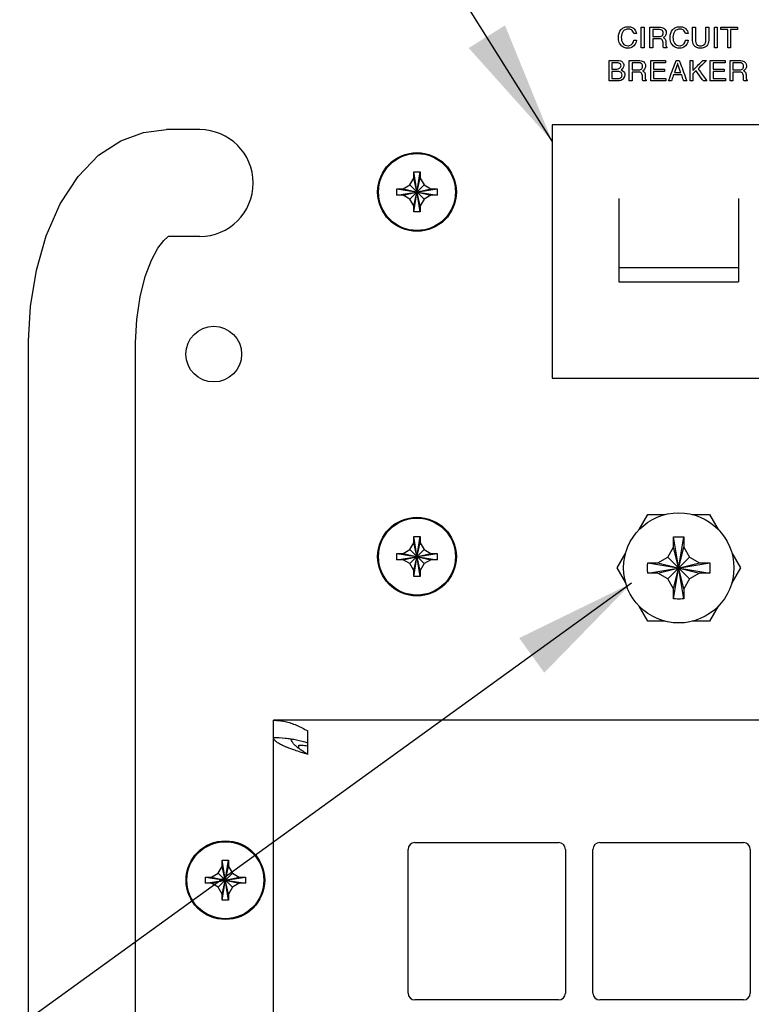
# Model space of a CAD drawing. Header units: inches. Extents: x 0 to 34, y 0 to 22.
# Tile 63 of 82: x 26.3 to 27.3, y 15.8 to 17.3. Entities that reach past the tile are written whole.
import ezdxf

# ---------------------------------------------------------------- set-up
doc = ezdxf.new("R2010")
doc.units = ezdxf.units.IN
doc.header["$LTSCALE"] = 1.87
doc.header["$MEASUREMENT"] = 0
doc.layers.get('0').update_dxf_attribs({"linetype": 'CONTINUOUS'})
doc.layers.add('DATUMCURVES', color=7, linetype='CONTINUOUS')
doc.layers.add('DETAIL', color=7, linetype='CONTINUOUS')

msp = doc.modelspace()

# ---------------------------------------------------------------- linework, layer by layer
at = {"color": 7, "linetype": 'CONTINUOUS'}
for p, q in [((27.03411, 17.10171), (27.03411, 16.73171)), ((27.40411, 17.10171), (27.03411, 17.10171)), ((26.51911, 17.09484), (26.47067, 17.09484)), ((26.83211, 17.02396), (26.83211, 17.03296)), ((26.83211, 16.97446), (26.84111, 17.03296)), ((26.84111, 16.97446), (26.83211, 17.03296)), ((26.83211, 17.03296), (26.84111, 17.03296)), ((26.84111, 17.03296), (26.84111, 17.02396)), ((26.81636, 17.00821), (26.82634, 17.01398)), ((26.82634, 17.01398), (26.83211, 17.02396)), ((26.82634, 16.99345), (26.84687, 17.01398)), ((26.82634, 17.01398), (26.84687, 16.99345)), ((26.83211, 16.98346), (26.84111, 17.02396)), ((26.84111, 16.98346), (26.83211, 17.02396)), ((26.84111, 17.02396), (26.84687, 17.01398)), ((26.84687, 17.01398), (26.85686, 17.00821)), ((26.80736, 16.99921), (26.80736, 17.00821)), ((26.80736, 17.00821), (26.86586, 16.99921)), ((26.80736, 17.00821), (26.81636, 17.00821)), ((26.80736, 16.99921), (26.86586, 17.00821)), ((26.81636, 16.99921), (26.80736, 16.99921)), ((26.81636, 17.00821), (26.85686, 16.99921)), ((26.81636, 16.99921), (26.85686, 17.00821)), ((26.82634, 16.99345), (26.81636, 16.99921)), ((26.85686, 16.99921), (26.84687, 16.99345)), ((26.85686, 17.00821), (26.86586, 17.00821)), ((26.86586, 16.99921), (26.85686, 16.99921)), ((26.86586, 17.00821), (26.86586, 16.99921)), ((26.83211, 16.98346), (26.82634, 16.99345)), ((26.83211, 16.97446), (26.83211, 16.98346)), ((26.84687, 16.99345), (26.84111, 16.98346)), ((26.84111, 16.98346), (26.84111, 16.97446)), ((27.13161, 16.99418), (27.13161, 16.87218)), ((27.30661, 16.99418), (27.30661, 16.87218)), ((26.84111, 16.97446), (26.83211, 16.97446)), ((26.51911, 16.93859), (26.47325, 16.93859)), ((27.13161, 16.89341), (27.30661, 16.89341)), ((27.13161, 16.87218), (27.30661, 16.87218)), ((26.26911, 16.78234), (26.26912, 16.78612)), ((26.26911, 14.75059), (26.26911, 16.78234)), ((26.42536, 16.78234), (26.42536, 16.78367)), ((26.42536, 14.74926), (26.42536, 16.78234)), ((27.03411, 16.73171), (27.40411, 16.73171)), ((27.16138, 16.51022), (27.17407, 16.53221)), ((27.17407, 16.53221), (27.19933, 16.53221)), ((27.23889, 16.53221), (27.26414, 16.53221)), ((27.26414, 16.53221), (27.27684, 16.51022)), ((26.83211, 16.49096), (26.83211, 16.49996)), ((26.83211, 16.44146), (26.84111, 16.49996)), ((26.84111, 16.44146), (26.83211, 16.49996)), ((26.83211, 16.49996), (26.84111, 16.49996)), ((26.84111, 16.49996), (26.84111, 16.49096)), ((27.21161, 16.48471), (27.21161, 16.49909)), ((27.21163, 16.40884), (27.22659, 16.49958)), ((27.22659, 16.40884), (27.21163, 16.49958)), ((27.22661, 16.49909), (27.22661, 16.48471)), ((26.81636, 16.47521), (26.82634, 16.48098)), ((26.82634, 16.48098), (26.83211, 16.49096)), ((26.82634, 16.46045), (26.84687, 16.48098)), ((26.82634, 16.48098), (26.84687, 16.46045)), ((26.83211, 16.45046), (26.84111, 16.49096)), ((26.84111, 16.45046), (26.83211, 16.49096)), ((26.84111, 16.49096), (26.84687, 16.48098)), ((26.84687, 16.48098), (26.85686, 16.47521)), ((27.20319, 16.47013), (27.21161, 16.48471)), ((27.21161, 16.42371), (27.22661, 16.48471)), ((27.22661, 16.42371), (27.21161, 16.48471)), ((27.22661, 16.48471), (27.23503, 16.47013)), ((26.80736, 16.46621), (26.80736, 16.47521)), ((26.80736, 16.47521), (26.86586, 16.46621)), ((26.80736, 16.47521), (26.81636, 16.47521)), ((26.80736, 16.46621), (26.86586, 16.47521)), ((26.81636, 16.46621), (26.80736, 16.46621)), ((26.81636, 16.47521), (26.85686, 16.46621)), ((26.81636, 16.46621), (26.85686, 16.47521)), ((26.82634, 16.46045), (26.81636, 16.46621)), ((26.85686, 16.46621), (26.84687, 16.46045)), ((26.85686, 16.47521), (26.86586, 16.47521)), ((26.86586, 16.46621), (26.85686, 16.46621)), ((26.86586, 16.47521), (26.86586, 16.46621)), ((27.12904, 16.45421), (27.14174, 16.4762)), ((27.18861, 16.46171), (27.20319, 16.47013)), ((27.20319, 16.43829), (27.23503, 16.47013)), ((27.20319, 16.47013), (27.23503, 16.43829)), ((27.23503, 16.47013), (27.24961, 16.46171)), ((27.29648, 16.4762), (27.30917, 16.45421)), ((26.83211, 16.45046), (26.82634, 16.46045)), ((26.84687, 16.46045), (26.84111, 16.45046)), ((27.14174, 16.43222), (27.12904, 16.45421)), ((27.17374, 16.46169), (27.26448, 16.44673)), ((27.17374, 16.44673), (27.26448, 16.46169)), ((27.17423, 16.46171), (27.18861, 16.46171)), ((27.18861, 16.46171), (27.24961, 16.44671)), ((27.18861, 16.44671), (27.24961, 16.46171)), ((27.24961, 16.46171), (27.26398, 16.46171)), ((27.30917, 16.45421), (27.29648, 16.43222)), ((26.83211, 16.44146), (26.83211, 16.45046)), ((26.84111, 16.44146), (26.83211, 16.44146)), ((26.84111, 16.45046), (26.84111, 16.44146)), ((27.18861, 16.44671), (27.17423, 16.44671)), ((27.20319, 16.43829), (27.18861, 16.44671)), ((27.21161, 16.42371), (27.20319, 16.43829)), ((27.23503, 16.43829), (27.22661, 16.42371)), ((27.24961, 16.44671), (27.23503, 16.43829)), ((27.26398, 16.44671), (27.24961, 16.44671)), ((27.21161, 16.40933), (27.21161, 16.42371)), ((27.22661, 16.42371), (27.22661, 16.40933)), ((27.17407, 16.37621), (27.16138, 16.3982)), ((27.27684, 16.3982), (27.26414, 16.37621)), ((27.19933, 16.37621), (27.17407, 16.37621)), ((27.26414, 16.37621), (27.23889, 16.37621)), ((26.62711, 14.29396), (26.62711, 16.23146)), ((30.66111, 16.23146), (26.62711, 16.23146)), ((26.67711, 16.18146), (26.67711, 16.21587)), ((26.66411, 16.19036), (26.66411, 16.19521)), ((26.83361, 16.05271), (27.04361, 16.05271)), ((27.10361, 16.05271), (27.31361, 16.05271)), ((26.82361, 15.83271), (26.82361, 16.04271)), ((27.05361, 16.04271), (27.05361, 15.83271)), ((27.09361, 15.83271), (27.09361, 16.04271)), ((27.32361, 16.04271), (27.32361, 15.83271)), ((26.55211, 16.01796), (26.55211, 16.02696)), ((26.55211, 15.96846), (26.56111, 16.02696)), ((26.56111, 15.96846), (26.55211, 16.02696)), ((26.55211, 16.02696), (26.56111, 16.02696)), ((26.56111, 16.02696), (26.56111, 16.01796)), ((26.53636, 16.00221), (26.54634, 16.00798)), ((26.54634, 16.00798), (26.55211, 16.01796)), ((26.54634, 15.98745), (26.56687, 16.00798)), ((26.54634, 16.00798), (26.56687, 15.98745)), ((26.55211, 15.97746), (26.56111, 16.01796)), ((26.56111, 15.97746), (26.55211, 16.01796)), ((26.56111, 16.01796), (26.56687, 16.00798)), ((26.56687, 16.00798), (26.57686, 16.00221)), ((26.52736, 15.99321), (26.52736, 16.00221)), ((26.52736, 16.00221), (26.58586, 15.99321)), ((26.52736, 16.00221), (26.53636, 16.00221)), ((26.52736, 15.99321), (26.58586, 16.00221)), ((26.53636, 15.99321), (26.52736, 15.99321)), ((26.53636, 16.00221), (26.57686, 15.99321)), ((26.53636, 15.99321), (26.57686, 16.00221)), ((26.54634, 15.98745), (26.53636, 15.99321)), ((26.57686, 15.99321), (26.56687, 15.98745)), ((26.57686, 16.00221), (26.58586, 16.00221)), ((26.58586, 15.99321), (26.57686, 15.99321)), ((26.58586, 16.00221), (26.58586, 15.99321)), ((26.55211, 15.97746), (26.54634, 15.98745)), ((26.55211, 15.96846), (26.55211, 15.97746)), ((26.56687, 15.98745), (26.56111, 15.97746)), ((26.56111, 15.97746), (26.56111, 15.96846)), ((26.56111, 15.96846), (26.55211, 15.96846)), ((27.04361, 15.82271), (26.83361, 15.82271)), ((27.31361, 15.82271), (27.10361, 15.82271))]:
    msp.add_line(p, q, dxfattribs=at)
for points in [[(26.26912, 16.78612), (26.27193, 16.83644), (26.28044, 16.88934), (26.29482, 16.93984), (26.31524, 16.98631), (26.34139, 17.0264), (26.37149, 17.05734), (26.40364, 17.07853), (26.43683, 17.0908), (26.47067, 17.09484)], [(26.42536, 16.78367), (26.42706, 16.81752), (26.43197, 16.85067), (26.4395, 16.87995), (26.44865, 16.90381), (26.45816, 16.92139), (26.46659, 16.93258), (26.47253, 16.93807), (26.47325, 16.93856)]]:
    msp.add_lwpolyline(points, dxfattribs=at)
at = {"color": 3, "linetype": 'CONTINUOUS'}
for centre, radius in [((26.83661, 17.00371), 0.0575), ((26.53961, 16.76671), 0.04075), ((26.83661, 16.47071), 0.0575), ((26.55661, 15.99771), 0.0575)]:
    msp.add_circle(centre, radius, dxfattribs=at)
at = {"color": 7, "linetype": 'CONTINUOUS'}
for centre, radius in [((26.83661, 17.00371), 0.05625), ((26.83661, 16.47071), 0.05625), ((27.21911, 16.45421), 0.0805), ((26.55661, 15.99771), 0.05625)]:
    msp.add_circle(centre, radius, dxfattribs=at)
for centre, radius, start, end in [((26.51911, 17.01671), 0.07812, 270, 90), ((26.83361, 16.04271), 0.01, 90, 180), ((27.04361, 16.04271), 0.01, 0, 90), ((27.10361, 16.04271), 0.01, 90, 180), ((27.31361, 16.04271), 0.01, 0, 90), ((26.83361, 15.83271), 0.01, 180, 270), ((27.04361, 15.83271), 0.01, 270, 360), ((27.10361, 15.83271), 0.01, 180, 270), ((27.31361, 15.83271), 0.01, 270, 360)]:
    msp.add_arc(centre, radius, start, end, dxfattribs=at)
for points, knots in [([(27.21161, 16.49909), (27.21161, 16.49917), (27.21162, 16.49933), (27.21163, 16.4995), (27.21163, 16.49958)], [0, 0, 0, 0, 0.4997741, 1, 1, 1, 1]), ([(27.21163, 16.49958), (27.21329, 16.49964), (27.21661, 16.49972), (27.2216, 16.49972), (27.22493, 16.49964), (27.22659, 16.49958)], [0, 0, 0, 0, 0.3328363, 0.6671639, 1, 1, 1, 1]), ([(27.22659, 16.49958), (27.22659, 16.4995), (27.2266, 16.49933), (27.2266, 16.49917), (27.22661, 16.49909)], [0, 0, 0, 0, 0.5001691, 1, 1, 1, 1]), ([(27.17361, 16.45421), (27.17361, 16.45505), (27.17362, 16.45671), (27.17366, 16.45921), (27.17371, 16.46086), (27.17374, 16.46169)], [0, 0, 0, 0, 0.3350724, 0.6683171, 1, 1, 1, 1]), ([(27.17374, 16.44673), (27.17371, 16.44756), (27.17366, 16.44922), (27.17362, 16.45171), (27.17361, 16.45338), (27.17361, 16.45421)], [0, 0, 0, 0, 0.3316019, 0.6648564, 1, 1, 1, 1]), ([(27.17374, 16.46169), (27.17382, 16.46169), (27.17398, 16.4617), (27.17415, 16.46171), (27.17423, 16.46171)], [0, 0, 0, 0, 0.5002326, 1, 1, 1, 1]), ([(27.26398, 16.46171), (27.26407, 16.46171), (27.26423, 16.4617), (27.26439, 16.46169), (27.26448, 16.46169)], [0, 0, 0, 0, 0.4997741, 1, 1, 1, 1]), ([(27.26448, 16.46169), (27.2645, 16.46086), (27.26455, 16.45921), (27.2646, 16.45671), (27.26461, 16.45505), (27.26461, 16.45421)], [0, 0, 0, 0, 0.3316019, 0.6648564, 1, 1, 1, 1]), ([(27.26461, 16.45421), (27.26461, 16.45338), (27.2646, 16.45171), (27.26455, 16.44922), (27.2645, 16.44756), (27.26448, 16.44673)], [0, 0, 0, 0, 0.3350724, 0.6683171, 1, 1, 1, 1]), ([(27.17423, 16.44671), (27.17415, 16.44671), (27.17398, 16.44672), (27.17382, 16.44673), (27.17374, 16.44673)], [0, 0, 0, 0, 0.4997741, 1, 1, 1, 1]), ([(27.26448, 16.44673), (27.26439, 16.44673), (27.26423, 16.44672), (27.26407, 16.44671), (27.26398, 16.44671)], [0, 0, 0, 0, 0.5001605, 1, 1, 1, 1]), ([(27.21163, 16.40884), (27.21163, 16.40893), (27.21162, 16.40909), (27.21161, 16.40925), (27.21161, 16.40933)], [0, 0, 0, 0, 0.5002326, 1, 1, 1, 1]), ([(27.22659, 16.40884), (27.22493, 16.40878), (27.2216, 16.40871), (27.21661, 16.40871), (27.21329, 16.40878), (27.21163, 16.40884)], [0, 0, 0, 0, 0.3328363, 0.6671639, 1, 1, 1, 1]), ([(27.22661, 16.40933), (27.2266, 16.40925), (27.2266, 16.40909), (27.22659, 16.40893), (27.22659, 16.40884)], [0, 0, 0, 0, 0.4996573, 1, 1, 1, 1]), ([(26.62711, 16.23146), (26.62989, 16.23146), (26.63549, 16.23115), (26.64679, 16.22929), (26.65798, 16.2256), (26.66892, 16.2205), (26.67438, 16.21748), (26.67711, 16.21587)], [0, 0, 0, 0, 0.1575284, 0.3169053, 0.6471525, 0.8205437, 1, 1, 1, 1]), ([(26.65205, 16.18982), (26.65114, 16.19015), (26.64891, 16.19099), (26.64547, 16.19235), (26.64184, 16.1939), (26.63855, 16.19545), (26.63562, 16.197), (26.63309, 16.19855), (26.63097, 16.2001), (26.62929, 16.20166), (26.62806, 16.20323), (26.62729, 16.20483), (26.62711, 16.20593), (26.62711, 16.20646)], [0, 0, 0, 0, 0.0931302, 0.2290992, 0.3560111, 0.4728986, 0.5791425, 0.6743208, 0.7582319, 0.8311234, 0.8941175, 0.9492996, 1, 1, 1, 1]), ([(26.66411, 16.19521), (26.66689, 16.19521), (26.67109, 16.19498), (26.67524, 16.19441), (26.67664, 16.19418)], [0, 0, 0, 0, 0.6635018, 1, 1, 1, 1]), ([(26.67711, 16.18146), (26.67385, 16.1825), (26.66746, 16.18453), (26.6591, 16.1873), (26.65402, 16.18909), (26.65205, 16.18982)], [0, 0, 0, 0, 0.3877595, 0.7620446, 1, 1, 1, 1])]:
    msp.add_open_spline(points, degree=3, knots=knots, dxfattribs=at)
at = {"color": 3, "linetype": 'CONTINUOUS'}
for points in [[(26.62711, 16.20646), (26.63267, 16.20646), (26.63824, 16.20615), (26.64377, 16.20555)], [(26.64377, 16.20555), (26.64645, 16.20526), (26.64913, 16.2049), (26.65179, 16.20448)], [(26.65179, 16.20448), (26.65215, 16.20442), (26.6525, 16.20437), (26.65286, 16.20431)], [(26.65286, 16.20431), (26.6554, 16.20389), (26.65792, 16.20342), (26.66044, 16.20289)], [(26.66044, 16.20289), (26.66605, 16.20172), (26.67161, 16.20029), (26.67711, 16.19867)]]:
    msp.add_open_spline(points, degree=3, dxfattribs=at)
for points, knots in [([(26.66754, 16.18771), (26.66608, 16.18872), (26.6633, 16.19071), (26.65951, 16.19379), (26.65681, 16.19645), (26.65506, 16.1986), (26.65369, 16.20062), (26.65283, 16.20245), (26.65246, 16.20378), (26.65241, 16.204)], [0, 0, 0, 0, 0.2352544, 0.4519334, 0.6463575, 0.7349595, 0.8179982, 0.9694413, 1, 1, 1, 1]), ([(26.67711, 16.18146), (26.67548, 16.1825), (26.67227, 16.18454), (26.66909, 16.18665), (26.66754, 16.18771)], [0, 0, 0, 0, 0.5068573, 1, 1, 1, 1])]:
    msp.add_open_spline(points, degree=3, knots=knots, dxfattribs=at)
at = {"layer": 'DATUMCURVES', "color": 40, "linetype": 'CONTINUOUS'}
for points, knots in [([(27.13103, 17.22977, 3.55992), (27.13103, 17.23372, 3.55992), (27.13263, 17.23999, 3.55992), (27.13913, 17.2447, 3.55992), (27.14472, 17.24564, 3.55992), (27.1499, 17.2449, 3.55992), (27.15498, 17.24204, 3.55992), (27.15698, 17.23808, 3.55992), (27.15728, 17.23556, 3.55992)], [0, 0, 0, 0, 0.2936375, 0.4283168, 0.576203, 0.704064, 0.8113002, 1, 1, 1, 1]), ([(27.16432, 17.21464, 3.55992), (27.16432, 17.2162, 3.55992), (27.16432, 17.22618, 3.55992), (27.16432, 17.23615, 3.55992), (27.16432, 17.24456, 3.55992)], [0, 0, 0, 0, 0.15625, 1, 1, 1, 1]), ([(27.16836, 17.24456, 3.55992), (27.16836, 17.243, 3.55992), (27.16836, 17.23303, 3.55992), (27.16836, 17.22306, 3.55992), (27.16836, 17.21464, 3.55992)], [0, 0, 0, 0, 0.15625, 1, 1, 1, 1]), ([(27.17703, 17.21464, 3.55992), (27.17703, 17.2162, 3.55992), (27.17703, 17.22618, 3.55992), (27.17703, 17.23615, 3.55992), (27.17703, 17.24456, 3.55992)], [0, 0, 0, 0, 0.15625, 1, 1, 1, 1]), ([(27.17703, 17.24456, 3.55992), (27.17775, 17.24456, 3.55992), (27.18236, 17.24456, 3.55992), (27.18697, 17.24456, 3.55992), (27.19086, 17.24456, 3.55992)], [0, 0, 0, 0, 0.15625, 1, 1, 1, 1]), ([(27.19086, 17.24456, 3.55992), (27.19318, 17.24456, 3.55992), (27.19689, 17.24407, 3.55992), (27.20029, 17.2404, 3.55992), (27.20084, 17.2369, 3.55992), (27.20051, 17.23386, 3.55992), (27.19923, 17.23117, 3.55992), (27.19758, 17.22997, 3.55992), (27.19653, 17.22935, 3.55992)], [0, 0, 0, 0, 0.3021164, 0.4464773, 0.6210094, 0.7447853, 0.8412815, 1, 1, 1, 1]), ([(27.20653, 17.22977, 3.55992), (27.20653, 17.23371, 3.55992), (27.20812, 17.23999, 3.55992), (27.21463, 17.2447, 3.55992), (27.22022, 17.24564, 3.55992), (27.2254, 17.2449, 3.55992), (27.23048, 17.24204, 3.55992), (27.23248, 17.23808, 3.55992), (27.23277, 17.23556, 3.55992)], [0, 0, 0, 0, 0.2936394, 0.4283054, 0.5761875, 0.7040516, 0.8112891, 1, 1, 1, 1]), ([(27.23931, 17.2246, 3.55992), (27.23931, 17.22564, 3.55992), (27.23931, 17.2323, 3.55992), (27.23931, 17.23895, 3.55992), (27.23931, 17.24456, 3.55992)], [0, 0, 0, 0, 0.15625, 1, 1, 1, 1]), ([(27.24336, 17.24456, 3.55992), (27.24336, 17.24358, 3.55992), (27.24336, 17.2373, 3.55992), (27.24336, 17.23103, 3.55992), (27.24336, 17.22573, 3.55992)], [0, 0, 0, 0, 0.15625, 1, 1, 1, 1]), ([(27.25882, 17.22564, 3.55992), (27.25882, 17.22663, 3.55992), (27.25882, 17.23294, 3.55992), (27.25882, 17.23924, 3.55992), (27.25882, 17.24456, 3.55992)], [0, 0, 0, 0, 0.15625, 1, 1, 1, 1]), ([(27.26286, 17.24456, 3.55992), (27.26286, 17.24355, 3.55992), (27.26286, 17.23708, 3.55992), (27.26286, 17.23061, 3.55992), (27.26286, 17.22515, 3.55992)], [0, 0, 0, 0, 0.15625, 1, 1, 1, 1]), ([(27.27115, 17.21464, 3.55992), (27.27115, 17.2162, 3.55992), (27.27115, 17.22618, 3.55992), (27.27115, 17.23615, 3.55992), (27.27115, 17.24456, 3.55992)], [0, 0, 0, 0, 0.15625, 1, 1, 1, 1]), ([(27.27519, 17.24456, 3.55992), (27.27519, 17.243, 3.55992), (27.27519, 17.23303, 3.55992), (27.27519, 17.22306, 3.55992), (27.27519, 17.21464, 3.55992)], [0, 0, 0, 0, 0.15625, 1, 1, 1, 1]), ([(27.28077, 17.24456, 3.55992), (27.28204, 17.24456, 3.55992), (27.29014, 17.24456, 3.55992), (27.29823, 17.24456, 3.55992), (27.30506, 17.24456, 3.55992)], [0, 0, 0, 0, 0.15625, 1, 1, 1, 1]), ([(27.15757, 17.22564, 3.55992), (27.15699, 17.22171, 3.55992), (27.15389, 17.21604, 3.55992), (27.14774, 17.21408, 3.55992), (27.14456, 17.21378, 3.55992), (27.14195, 17.21399, 3.55992), (27.13865, 17.21486, 3.55992), (27.13473, 17.21735, 3.55992), (27.13155, 17.22281, 3.55992), (27.13103, 17.22729, 3.55992), (27.13103, 17.22977, 3.55992)], [0, 0, 0, 0, 0.2819051, 0.3820331, 0.4474594, 0.5073594, 0.5670141, 0.687989, 0.8246756, 1, 1, 1, 1]), ([(27.15336, 17.23556, 3.55992), (27.15293, 17.23757, 3.55992), (27.15053, 17.24111, 3.55992), (27.14411, 17.24234, 3.55992), (27.13653, 17.23934, 3.55992), (27.13519, 17.23301, 3.55992), (27.13519, 17.22989, 3.55992)], [0, 0, 0, 0, 0.2204564, 0.3978832, 0.6668854, 1, 1, 1, 1]), ([(27.13519, 17.22989, 3.55992), (27.13519, 17.22685, 3.55992), (27.13577, 17.22022, 3.55992), (27.14227, 17.21743, 3.55992), (27.14511, 17.21743, 3.55992)], [0, 0, 0, 0, 0.516962, 1, 1, 1, 1]), ([(27.19115, 17.2411, 3.55992), (27.19063, 17.2411, 3.55992), (27.18726, 17.2411, 3.55992), (27.1839, 17.2411, 3.55992), (27.18107, 17.2411, 3.55992)], [0, 0, 0, 0, 0.15625, 1, 1, 1, 1]), ([(27.18107, 17.2411, 3.55992), (27.18107, 17.24057, 3.55992), (27.18107, 17.23718, 3.55992), (27.18107, 17.2338, 3.55992), (27.18107, 17.23094, 3.55992)], [0, 0, 0, 0, 0.15625, 1, 1, 1, 1]), ([(27.18107, 17.23094, 3.55992), (27.18156, 17.23094, 3.55992), (27.18468, 17.23094, 3.55992), (27.18781, 17.23094, 3.55992), (27.19044, 17.23094, 3.55992)], [0, 0, 0, 0, 0.15625, 1, 1, 1, 1]), ([(27.19044, 17.23094, 3.55992), (27.19186, 17.23094, 3.55992), (27.19418, 17.23114, 3.55992), (27.19631, 17.23352, 3.55992), (27.19665, 17.23612, 3.55992), (27.19631, 17.23871, 3.55992), (27.19433, 17.24089, 3.55992), (27.19232, 17.2411, 3.55992), (27.19115, 17.2411, 3.55992)], [0, 0, 0, 0, 0.2440533, 0.3646209, 0.5208484, 0.680916, 0.797963, 1, 1, 1, 1]), ([(27.19653, 17.22935, 3.55992), (27.19789, 17.22879, 3.55992), (27.19994, 17.22699, 3.55992), (27.20007, 17.22458, 3.55992), (27.20011, 17.22373, 3.55992)], [0, 0, 0, 0, 0.6336736, 1, 1, 1, 1]), ([(27.23307, 17.22564, 3.55992), (27.23248, 17.22171, 3.55992), (27.22939, 17.21604, 3.55992), (27.22324, 17.21408, 3.55992), (27.22006, 17.21378, 3.55992), (27.21745, 17.21399, 3.55992), (27.21415, 17.21486, 3.55992), (27.21023, 17.21735, 3.55992), (27.20705, 17.22281, 3.55992), (27.20653, 17.22729, 3.55992), (27.20653, 17.22977, 3.55992)], [0, 0, 0, 0, 0.2818988, 0.3820317, 0.4474351, 0.5073334, 0.5669891, 0.6879708, 0.8246663, 1, 1, 1, 1]), ([(27.22886, 17.23556, 3.55992), (27.22843, 17.23757, 3.55992), (27.22602, 17.24111, 3.55992), (27.21961, 17.24234, 3.55992), (27.21203, 17.23934, 3.55992), (27.21069, 17.23301, 3.55992), (27.21069, 17.22989, 3.55992)], [0, 0, 0, 0, 0.2204748, 0.3979164, 0.6668614, 1, 1, 1, 1]), ([(27.21069, 17.22989, 3.55992), (27.21069, 17.22685, 3.55992), (27.21127, 17.22022, 3.55992), (27.21776, 17.21743, 3.55992), (27.22061, 17.21743, 3.55992)], [0, 0, 0, 0, 0.5170329, 1, 1, 1, 1]), ([(27.2909, 17.24098, 3.55992), (27.29037, 17.24098, 3.55992), (27.287, 17.24098, 3.55992), (27.28362, 17.24098, 3.55992), (27.28077, 17.24098, 3.55992)], [0, 0, 0, 0, 0.15625, 1, 1, 1, 1]), ([(27.2909, 17.21464, 3.55992), (27.2909, 17.21602, 3.55992), (27.2909, 17.22479, 3.55992), (27.2909, 17.23357, 3.55992), (27.2909, 17.24098, 3.55992)], [0, 0, 0, 0, 0.15625, 1, 1, 1, 1]), ([(27.30506, 17.24098, 3.55992), (27.30454, 17.24098, 3.55992), (27.30116, 17.24098, 3.55992), (27.29779, 17.24098, 3.55992), (27.29494, 17.24098, 3.55992)], [0, 0, 0, 0, 0.15625, 1, 1, 1, 1]), ([(27.29494, 17.24098, 3.55992), (27.29494, 17.23961, 3.55992), (27.29494, 17.23083, 3.55992), (27.29494, 17.22205, 3.55992), (27.29494, 17.21464, 3.55992)], [0, 0, 0, 0, 0.15625, 1, 1, 1, 1]), ([(27.14511, 17.21743, 3.55992), (27.14587, 17.21743, 3.55992), (27.15005, 17.2179, 3.55992), (27.153, 17.22234, 3.55992), (27.15365, 17.22564, 3.55992)], [0, 0, 0, 0, 0.1833466, 1, 1, 1, 1]), ([(27.19086, 17.22748, 3.55992), (27.19035, 17.22748, 3.55992), (27.18709, 17.22748, 3.55992), (27.18382, 17.22748, 3.55992), (27.18107, 17.22748, 3.55992)], [0, 0, 0, 0, 0.15625, 1, 1, 1, 1]), ([(27.18107, 17.22748, 3.55992), (27.18107, 17.22681, 3.55992), (27.18107, 17.22253, 3.55992), (27.18107, 17.21825, 3.55992), (27.18107, 17.21464, 3.55992)], [0, 0, 0, 0, 0.15625, 1, 1, 1, 1]), ([(27.19619, 17.22214, 3.55992), (27.19619, 17.22396, 3.55992), (27.19485, 17.22735, 3.55992), (27.19183, 17.22748, 3.55992), (27.19086, 17.22748, 3.55992)], [0, 0, 0, 0, 0.6510779, 1, 1, 1, 1]), ([(27.22061, 17.21743, 3.55992), (27.22136, 17.21743, 3.55992), (27.22555, 17.2179, 3.55992), (27.2285, 17.22234, 3.55992), (27.22915, 17.22564, 3.55992)], [0, 0, 0, 0, 0.1833831, 1, 1, 1, 1]), ([(27.26286, 17.22515, 3.55992), (27.26286, 17.22232, 3.55992), (27.26136, 17.21765, 3.55992), (27.25597, 17.21431, 3.55992), (27.25087, 17.21361, 3.55992), (27.24582, 17.2143, 3.55992), (27.24072, 17.21755, 3.55992), (27.23931, 17.22195, 3.55992), (27.23931, 17.2246, 3.55992)], [0, 0, 0, 0, 0.2360268, 0.3608666, 0.5118462, 0.6585906, 0.7783887, 1, 1, 1, 1]), ([(27.24336, 17.22573, 3.55992), (27.24336, 17.2234, 3.55992), (27.24457, 17.21856, 3.55992), (27.25099, 17.21696, 3.55992), (27.25745, 17.21843, 3.55992), (27.25882, 17.22331, 3.55992), (27.25882, 17.22564, 3.55992)], [0, 0, 0, 0, 0.277651, 0.4964517, 0.721209, 1, 1, 1, 1]), ([(27.11719, 17.19595, 3.55992), (27.11788, 17.19595, 3.55992), (27.12227, 17.19595, 3.55992), (27.12666, 17.19595, 3.55992), (27.13036, 17.19595, 3.55992)], [0, 0, 0, 0, 0.15625, 1, 1, 1, 1]), ([(27.11719, 17.16603, 3.55992), (27.11719, 17.16759, 3.55992), (27.11719, 17.17756, 3.55992), (27.11719, 17.18754, 3.55992), (27.11719, 17.19595, 3.55992)], [0, 0, 0, 0, 0.15625, 1, 1, 1, 1]), ([(27.12857, 17.19249, 3.55992), (27.12818, 17.19249, 3.55992), (27.12574, 17.19249, 3.55992), (27.1233, 17.19249, 3.55992), (27.12124, 17.19249, 3.55992)], [0, 0, 0, 0, 0.15625, 1, 1, 1, 1]), ([(27.12124, 17.19249, 3.55992), (27.12124, 17.19201, 3.55992), (27.12124, 17.18894, 3.55992), (27.12124, 17.18587, 3.55992), (27.12124, 17.18328, 3.55992)], [0, 0, 0, 0, 0.15625, 1, 1, 1, 1]), ([(27.13478, 17.18812, 3.55992), (27.13478, 17.18988, 3.55992), (27.13227, 17.19257, 3.55992), (27.12953, 17.19249, 3.55992), (27.12857, 17.19249, 3.55992)], [0, 0, 0, 0, 0.6466282, 1, 1, 1, 1]), ([(27.13036, 17.19595, 3.55992), (27.1326, 17.19595, 3.55992), (27.13712, 17.1947, 3.55992), (27.13997, 17.18783, 3.55992), (27.13706, 17.18321, 3.55992), (27.13482, 17.18216, 3.55992)], [0, 0, 0, 0, 0.33793, 0.6259436, 1, 1, 1, 1]), ([(27.14682, 17.16603, 3.55992), (27.14682, 17.16759, 3.55992), (27.14682, 17.17756, 3.55992), (27.14682, 17.18754, 3.55992), (27.14682, 17.19595, 3.55992)], [0, 0, 0, 0, 0.15625, 1, 1, 1, 1]), ([(27.14682, 17.19595, 3.55992), (27.14754, 17.19595, 3.55992), (27.15215, 17.19595, 3.55992), (27.15676, 17.19595, 3.55992), (27.16065, 17.19595, 3.55992)], [0, 0, 0, 0, 0.15625, 1, 1, 1, 1]), ([(27.16094, 17.19249, 3.55992), (27.16042, 17.19249, 3.55992), (27.15706, 17.19249, 3.55992), (27.15369, 17.19249, 3.55992), (27.15086, 17.19249, 3.55992)], [0, 0, 0, 0, 0.15625, 1, 1, 1, 1]), ([(27.15086, 17.19249, 3.55992), (27.15086, 17.19196, 3.55992), (27.15086, 17.18857, 3.55992), (27.15086, 17.18519, 3.55992), (27.15086, 17.18233, 3.55992)], [0, 0, 0, 0, 0.15625, 1, 1, 1, 1]), ([(27.16023, 17.18233, 3.55992), (27.16165, 17.18233, 3.55992), (27.16397, 17.18253, 3.55992), (27.1661, 17.18491, 3.55992), (27.16644, 17.18751, 3.55992), (27.1661, 17.1901, 3.55992), (27.16412, 17.19228, 3.55992), (27.16212, 17.19249, 3.55992), (27.16094, 17.19249, 3.55992)], [0, 0, 0, 0, 0.2440446, 0.3646079, 0.5208298, 0.6808861, 0.7978973, 1, 1, 1, 1]), ([(27.16065, 17.19595, 3.55992), (27.16297, 17.19595, 3.55992), (27.16668, 17.19546, 3.55992), (27.17008, 17.19179, 3.55992), (27.17063, 17.18829, 3.55992), (27.1703, 17.18525, 3.55992), (27.16902, 17.18256, 3.55992), (27.16737, 17.18136, 3.55992), (27.16632, 17.18074, 3.55992)], [0, 0, 0, 0, 0.3021302, 0.4464974, 0.6210001, 0.7447548, 0.8412549, 1, 1, 1, 1]), ([(27.17807, 17.16603, 3.55992), (27.17807, 17.16759, 3.55992), (27.17807, 17.17756, 3.55992), (27.17807, 17.18754, 3.55992), (27.17807, 17.19595, 3.55992)], [0, 0, 0, 0, 0.15625, 1, 1, 1, 1]), ([(27.17807, 17.19595, 3.55992), (27.1792, 17.19595, 3.55992), (27.18647, 17.19595, 3.55992), (27.19373, 17.19595, 3.55992), (27.19986, 17.19595, 3.55992)], [0, 0, 0, 0, 0.15625, 1, 1, 1, 1]), ([(27.19986, 17.19237, 3.55992), (27.19893, 17.19237, 3.55992), (27.19302, 17.19237, 3.55992), (27.1871, 17.19237, 3.55992), (27.18211, 17.19237, 3.55992)], [0, 0, 0, 0, 0.15625, 1, 1, 1, 1]), ([(27.18211, 17.19237, 3.55992), (27.18211, 17.19189, 3.55992), (27.18211, 17.18883, 3.55992), (27.18211, 17.18578, 3.55992), (27.18211, 17.1832, 3.55992)], [0, 0, 0, 0, 0.15625, 1, 1, 1, 1]), ([(27.20411, 17.16603, 3.55992), (27.20469, 17.16759, 3.55992), (27.20844, 17.17756, 3.55992), (27.21219, 17.18754, 3.55992), (27.21536, 17.19595, 3.55992)], [0, 0, 0, 0, 0.15625, 1, 1, 1, 1]), ([(27.21744, 17.19149, 3.55992), (27.21719, 17.19081, 3.55992), (27.21559, 17.18642, 3.55992), (27.214, 17.18203, 3.55992), (27.21265, 17.17832, 3.55992)], [0, 0, 0, 0, 0.15625, 1, 1, 1, 1]), ([(27.22194, 17.17832, 3.55992), (27.22171, 17.17901, 3.55992), (27.22024, 17.1834, 3.55992), (27.21877, 17.18779, 3.55992), (27.21753, 17.19149, 3.55992)], [0, 0, 0, 0, 0.15625, 1, 1, 1, 1]), ([(27.21994, 17.19595, 3.55992), (27.2205, 17.19439, 3.55992), (27.22411, 17.18442, 3.55992), (27.22773, 17.17445, 3.55992), (27.23077, 17.16603, 3.55992)], [0, 0, 0, 0, 0.15625, 1, 1, 1, 1]), ([(27.23573, 17.16603, 3.55992), (27.23573, 17.16759, 3.55992), (27.23573, 17.17756, 3.55992), (27.23573, 17.18754, 3.55992), (27.23573, 17.19595, 3.55992)], [0, 0, 0, 0, 0.15625, 1, 1, 1, 1]), ([(27.23977, 17.19595, 3.55992), (27.23977, 17.1952, 3.55992), (27.23977, 17.19036, 3.55992), (27.23977, 17.18553, 3.55992), (27.23977, 17.18145, 3.55992)], [0, 0, 0, 0, 0.15625, 1, 1, 1, 1]), ([(27.23977, 17.18145, 3.55992), (27.24053, 17.18221, 3.55992), (27.24536, 17.18704, 3.55992), (27.2502, 17.19187, 3.55992), (27.25428, 17.19595, 3.55992)], [0, 0, 0, 0, 0.15625, 1, 1, 1, 1]), ([(27.25986, 17.19595, 3.55992), (27.25921, 17.19532, 3.55992), (27.25505, 17.19129, 3.55992), (27.2509, 17.18726, 3.55992), (27.2474, 17.18387, 3.55992)], [0, 0, 0, 0, 0.15625, 1, 1, 1, 1]), ([(27.26519, 17.16603, 3.55992), (27.26519, 17.16759, 3.55992), (27.26519, 17.17756, 3.55992), (27.26519, 17.18754, 3.55992), (27.26519, 17.19595, 3.55992)], [0, 0, 0, 0, 0.15625, 1, 1, 1, 1]), ([(27.26519, 17.19595, 3.55992), (27.26633, 17.19595, 3.55992), (27.27359, 17.19595, 3.55992), (27.28085, 17.19595, 3.55992), (27.28698, 17.19595, 3.55992)], [0, 0, 0, 0, 0.15625, 1, 1, 1, 1]), ([(27.28698, 17.19237, 3.55992), (27.28606, 17.19237, 3.55992), (27.28014, 17.19237, 3.55992), (27.27422, 17.19237, 3.55992), (27.26923, 17.19237, 3.55992)], [0, 0, 0, 0, 0.15625, 1, 1, 1, 1]), ([(27.26923, 17.19237, 3.55992), (27.26923, 17.19189, 3.55992), (27.26923, 17.18883, 3.55992), (27.26923, 17.18578, 3.55992), (27.26923, 17.1832, 3.55992)], [0, 0, 0, 0, 0.15625, 1, 1, 1, 1]), ([(27.29431, 17.16603, 3.55992), (27.29431, 17.16759, 3.55992), (27.29431, 17.17756, 3.55992), (27.29431, 17.18754, 3.55992), (27.29431, 17.19595, 3.55992)], [0, 0, 0, 0, 0.15625, 1, 1, 1, 1]), ([(27.29431, 17.19595, 3.55992), (27.29503, 17.19595, 3.55992), (27.29965, 17.19595, 3.55992), (27.30426, 17.19595, 3.55992), (27.30815, 17.19595, 3.55992)], [0, 0, 0, 0, 0.15625, 1, 1, 1, 1]), ([(27.30844, 17.19249, 3.55992), (27.30792, 17.19249, 3.55992), (27.30455, 17.19249, 3.55992), (27.30119, 17.19249, 3.55992), (27.29836, 17.19249, 3.55992)], [0, 0, 0, 0, 0.15625, 1, 1, 1, 1]), ([(27.29836, 17.19249, 3.55992), (27.29836, 17.19196, 3.55992), (27.29836, 17.18857, 3.55992), (27.29836, 17.18519, 3.55992), (27.29836, 17.18233, 3.55992)], [0, 0, 0, 0, 0.15625, 1, 1, 1, 1]), ([(27.30773, 17.18233, 3.55992), (27.30915, 17.18233, 3.55992), (27.31147, 17.18253, 3.55992), (27.3136, 17.18491, 3.55992), (27.31394, 17.18751, 3.55992), (27.3136, 17.1901, 3.55992), (27.31162, 17.19228, 3.55992), (27.30961, 17.19249, 3.55992), (27.30844, 17.19249, 3.55992)], [0, 0, 0, 0, 0.2440373, 0.364597, 0.5208142, 0.6808669, 0.7978839, 1, 1, 1, 1]), ([(27.30815, 17.19595, 3.55992), (27.31047, 17.19595, 3.55992), (27.31418, 17.19546, 3.55992), (27.31758, 17.19179, 3.55992), (27.31813, 17.18829, 3.55992), (27.3178, 17.18525, 3.55992), (27.31652, 17.18256, 3.55992), (27.31487, 17.18136, 3.55992), (27.31382, 17.18074, 3.55992)], [0, 0, 0, 0, 0.3021368, 0.4465072, 0.6210136, 0.744771, 0.8412717, 1, 1, 1, 1]), ([(27.12124, 17.18328, 3.55992), (27.12162, 17.18328, 3.55992), (27.12405, 17.18328, 3.55992), (27.12648, 17.18328, 3.55992), (27.12853, 17.18328, 3.55992)], [0, 0, 0, 0, 0.15625, 1, 1, 1, 1]), ([(27.12919, 17.17999, 3.55992), (27.12878, 17.17999, 3.55992), (27.12613, 17.17999, 3.55992), (27.12347, 17.17999, 3.55992), (27.12124, 17.17999, 3.55992)], [0, 0, 0, 0, 0.15625, 1, 1, 1, 1]), ([(27.12124, 17.17999, 3.55992), (27.12124, 17.17944, 3.55992), (27.12124, 17.17594, 3.55992), (27.12124, 17.17244, 3.55992), (27.12124, 17.16949, 3.55992)], [0, 0, 0, 0, 0.15625, 1, 1, 1, 1]), ([(27.12986, 17.16949, 3.55992), (27.13152, 17.16949, 3.55992), (27.13502, 17.17016, 3.55992), (27.1365, 17.1744, 3.55992), (27.13586, 17.17753, 3.55992), (27.13331, 17.1798, 3.55992), (27.1308, 17.17999, 3.55992), (27.12919, 17.17999, 3.55992)], [0, 0, 0, 0, 0.2621255, 0.4880858, 0.6272701, 0.7455305, 1, 1, 1, 1]), ([(27.14023, 17.17487, 3.55992), (27.14023, 17.17154, 3.55992), (27.13643, 17.16646, 3.55992), (27.13155, 17.16603, 3.55992), (27.13007, 17.16603, 3.55992)], [0, 0, 0, 0, 0.6920325, 1, 1, 1, 1]), ([(27.13482, 17.18216, 3.55992), (27.13678, 17.18137, 3.55992), (27.13984, 17.17928, 3.55992), (27.14023, 17.17595, 3.55992), (27.14023, 17.17487, 3.55992)], [0, 0, 0, 0, 0.6620919, 1, 1, 1, 1]), ([(27.15086, 17.18233, 3.55992), (27.15135, 17.18233, 3.55992), (27.15447, 17.18233, 3.55992), (27.1576, 17.18233, 3.55992), (27.16023, 17.18233, 3.55992)], [0, 0, 0, 0, 0.15625, 1, 1, 1, 1]), ([(27.16065, 17.17887, 3.55992), (27.16014, 17.17887, 3.55992), (27.15688, 17.17887, 3.55992), (27.15361, 17.17887, 3.55992), (27.15086, 17.17887, 3.55992)], [0, 0, 0, 0, 0.15625, 1, 1, 1, 1]), ([(27.15086, 17.17887, 3.55992), (27.15086, 17.1782, 3.55992), (27.15086, 17.17392, 3.55992), (27.15086, 17.16964, 3.55992), (27.15086, 17.16603, 3.55992)], [0, 0, 0, 0, 0.15625, 1, 1, 1, 1]), ([(27.16598, 17.17353, 3.55992), (27.16598, 17.17535, 3.55992), (27.16464, 17.17874, 3.55992), (27.16162, 17.17887, 3.55992), (27.16065, 17.17887, 3.55992)], [0, 0, 0, 0, 0.6510916, 1, 1, 1, 1]), ([(27.16632, 17.18074, 3.55992), (27.16768, 17.18018, 3.55992), (27.16973, 17.17838, 3.55992), (27.16987, 17.17597, 3.55992), (27.1699, 17.17512, 3.55992)], [0, 0, 0, 0, 0.6337762, 1, 1, 1, 1]), ([(27.18211, 17.1832, 3.55992), (27.18296, 17.1832, 3.55992), (27.18842, 17.1832, 3.55992), (27.19388, 17.1832, 3.55992), (27.19848, 17.1832, 3.55992)], [0, 0, 0, 0, 0.15625, 1, 1, 1, 1]), ([(27.19848, 17.17962, 3.55992), (27.19763, 17.17962, 3.55992), (27.19217, 17.17962, 3.55992), (27.18671, 17.17962, 3.55992), (27.18211, 17.17962, 3.55992)], [0, 0, 0, 0, 0.15625, 1, 1, 1, 1]), ([(27.18211, 17.17962, 3.55992), (27.18211, 17.1791, 3.55992), (27.18211, 17.17576, 3.55992), (27.18211, 17.17243, 3.55992), (27.18211, 17.16962, 3.55992)], [0, 0, 0, 0, 0.15625, 1, 1, 1, 1]), ([(27.2114, 17.17474, 3.55992), (27.21124, 17.17429, 3.55992), (27.21019, 17.17138, 3.55992), (27.20915, 17.16848, 3.55992), (27.20828, 17.16603, 3.55992)], [0, 0, 0, 0, 0.15625, 1, 1, 1, 1]), ([(27.2234, 17.17474, 3.55992), (27.22277, 17.17474, 3.55992), (27.21877, 17.17474, 3.55992), (27.21477, 17.17474, 3.55992), (27.2114, 17.17474, 3.55992)], [0, 0, 0, 0, 0.15625, 1, 1, 1, 1]), ([(27.21265, 17.17832, 3.55992), (27.21313, 17.17832, 3.55992), (27.21623, 17.17832, 3.55992), (27.21933, 17.17832, 3.55992), (27.22194, 17.17832, 3.55992)], [0, 0, 0, 0, 0.15625, 1, 1, 1, 1]), ([(27.22636, 17.16603, 3.55992), (27.2262, 17.16649, 3.55992), (27.22522, 17.16939, 3.55992), (27.22423, 17.17229, 3.55992), (27.2234, 17.17474, 3.55992)], [0, 0, 0, 0, 0.15625, 1, 1, 1, 1]), ([(27.23977, 17.17653, 3.55992), (27.23977, 17.17599, 3.55992), (27.23977, 17.17249, 3.55992), (27.23977, 17.16899, 3.55992), (27.23977, 17.16603, 3.55992)], [0, 0, 0, 0, 0.15625, 1, 1, 1, 1]), ([(27.25494, 17.16603, 3.55992), (27.25439, 17.16681, 3.55992), (27.25091, 17.17181, 3.55992), (27.24742, 17.17682, 3.55992), (27.24448, 17.18103, 3.55992)], [0, 0, 0, 0, 0.15625, 1, 1, 1, 1]), ([(27.2474, 17.18387, 3.55992), (27.24806, 17.18294, 3.55992), (27.25233, 17.17699, 3.55992), (27.25659, 17.17105, 3.55992), (27.26019, 17.16603, 3.55992)], [0, 0, 0, 0, 0.15625, 1, 1, 1, 1]), ([(27.26923, 17.1832, 3.55992), (27.27008, 17.1832, 3.55992), (27.27554, 17.1832, 3.55992), (27.281, 17.1832, 3.55992), (27.28561, 17.1832, 3.55992)], [0, 0, 0, 0, 0.15625, 1, 1, 1, 1]), ([(27.28561, 17.17962, 3.55992), (27.28475, 17.17962, 3.55992), (27.2793, 17.17962, 3.55992), (27.27384, 17.17962, 3.55992), (27.26923, 17.17962, 3.55992)], [0, 0, 0, 0, 0.15625, 1, 1, 1, 1]), ([(27.26923, 17.17962, 3.55992), (27.26923, 17.1791, 3.55992), (27.26923, 17.17576, 3.55992), (27.26923, 17.17243, 3.55992), (27.26923, 17.16962, 3.55992)], [0, 0, 0, 0, 0.15625, 1, 1, 1, 1]), ([(27.29836, 17.18233, 3.55992), (27.29884, 17.18233, 3.55992), (27.30197, 17.18233, 3.55992), (27.3051, 17.18233, 3.55992), (27.30773, 17.18233, 3.55992)], [0, 0, 0, 0, 0.15625, 1, 1, 1, 1]), ([(27.30815, 17.17887, 3.55992), (27.30764, 17.17887, 3.55992), (27.30437, 17.17887, 3.55992), (27.30111, 17.17887, 3.55992), (27.29836, 17.17887, 3.55992)], [0, 0, 0, 0, 0.15625, 1, 1, 1, 1]), ([(27.29836, 17.17887, 3.55992), (27.29836, 17.1782, 3.55992), (27.29836, 17.17392, 3.55992), (27.29836, 17.16964, 3.55992), (27.29836, 17.16603, 3.55992)], [0, 0, 0, 0, 0.15625, 1, 1, 1, 1]), ([(27.31348, 17.17353, 3.55992), (27.31348, 17.17535, 3.55992), (27.31213, 17.17874, 3.55992), (27.30912, 17.17887, 3.55992), (27.30815, 17.17887, 3.55992)], [0, 0, 0, 0, 0.6510916, 1, 1, 1, 1]), ([(27.31382, 17.18074, 3.55992), (27.31518, 17.18018, 3.55992), (27.31723, 17.17838, 3.55992), (27.31737, 17.17597, 3.55992), (27.3174, 17.17512, 3.55992)], [0, 0, 0, 0, 0.6337562, 1, 1, 1, 1]), ([(27.13007, 17.16603, 3.55992), (27.1294, 17.16603, 3.55992), (27.12511, 17.16603, 3.55992), (27.12081, 17.16603, 3.55992), (27.11719, 17.16603, 3.55992)], [0, 0, 0, 0, 0.15625, 1, 1, 1, 1]), ([(27.12124, 17.16949, 3.55992), (27.12168, 17.16949, 3.55992), (27.12456, 17.16949, 3.55992), (27.12743, 17.16949, 3.55992), (27.12986, 17.16949, 3.55992)], [0, 0, 0, 0, 0.15625, 1, 1, 1, 1]), ([(27.20015, 17.16603, 3.55992), (27.199, 17.16603, 3.55992), (27.19164, 17.16603, 3.55992), (27.18428, 17.16603, 3.55992), (27.17807, 17.16603, 3.55992)], [0, 0, 0, 0, 0.15625, 1, 1, 1, 1]), ([(27.18211, 17.16962, 3.55992), (27.18305, 17.16962, 3.55992), (27.18906, 17.16962, 3.55992), (27.19508, 17.16962, 3.55992), (27.20015, 17.16962, 3.55992)], [0, 0, 0, 0, 0.15625, 1, 1, 1, 1]), ([(27.28728, 17.16603, 3.55992), (27.28612, 17.16603, 3.55992), (27.27876, 17.16603, 3.55992), (27.2714, 17.16603, 3.55992), (27.26519, 17.16603, 3.55992)], [0, 0, 0, 0, 0.15625, 1, 1, 1, 1]), ([(27.26923, 17.16962, 3.55992), (27.27017, 17.16962, 3.55992), (27.27619, 17.16962, 3.55992), (27.2822, 17.16962, 3.55992), (27.28728, 17.16962, 3.55992)], [0, 0, 0, 0, 0.15625, 1, 1, 1, 1])]:
    msp.add_open_spline(points, degree=3, knots=knots, dxfattribs=at)
for points in [[(27.16432, 17.24456, 3.55992), (27.16566, 17.24456, 3.55992), (27.16701, 17.24456, 3.55992), (27.16836, 17.24456, 3.55992)], [(27.23931, 17.24456, 3.55992), (27.24066, 17.24456, 3.55992), (27.24201, 17.24456, 3.55992), (27.24336, 17.24456, 3.55992)], [(27.25882, 17.24456, 3.55992), (27.26016, 17.24456, 3.55992), (27.26151, 17.24456, 3.55992), (27.26286, 17.24456, 3.55992)], [(27.27115, 17.24456, 3.55992), (27.2725, 17.24456, 3.55992), (27.27384, 17.24456, 3.55992), (27.27519, 17.24456, 3.55992)], [(27.28077, 17.24098, 3.55992), (27.28077, 17.24217, 3.55992), (27.28077, 17.24337, 3.55992), (27.28077, 17.24456, 3.55992)], [(27.30506, 17.24456, 3.55992), (27.30506, 17.24337, 3.55992), (27.30506, 17.24217, 3.55992), (27.30506, 17.24098, 3.55992)], [(27.15728, 17.23556, 3.55992), (27.15597, 17.23556, 3.55992), (27.15467, 17.23556, 3.55992), (27.15336, 17.23556, 3.55992)], [(27.23277, 17.23556, 3.55992), (27.23147, 17.23556, 3.55992), (27.23016, 17.23556, 3.55992), (27.22886, 17.23556, 3.55992)], [(27.15365, 17.22564, 3.55992), (27.15496, 17.22564, 3.55992), (27.15626, 17.22564, 3.55992), (27.15757, 17.22564, 3.55992)], [(27.16836, 17.21464, 3.55992), (27.16701, 17.21464, 3.55992), (27.16566, 17.21464, 3.55992), (27.16432, 17.21464, 3.55992)], [(27.18107, 17.21464, 3.55992), (27.17972, 17.21464, 3.55992), (27.17837, 17.21464, 3.55992), (27.17703, 17.21464, 3.55992)], [(27.1969, 17.21464, 3.55992), (27.19614, 17.21704, 3.55992), (27.19619, 17.21963, 3.55992), (27.19619, 17.22214, 3.55992)], [(27.20186, 17.21464, 3.55992), (27.20021, 17.21464, 3.55992), (27.19855, 17.21464, 3.55992), (27.1969, 17.21464, 3.55992)], [(27.20011, 17.22373, 3.55992), (27.20019, 17.22192, 3.55992), (27.20027, 17.22012, 3.55992), (27.20036, 17.21831, 3.55992)], [(27.20036, 17.21831, 3.55992), (27.20038, 17.21719, 3.55992), (27.20089, 17.21586, 3.55992), (27.20186, 17.21531, 3.55992)], [(27.20186, 17.21531, 3.55992), (27.20186, 17.21509, 3.55992), (27.20186, 17.21487, 3.55992), (27.20186, 17.21464, 3.55992)], [(27.22915, 17.22564, 3.55992), (27.23045, 17.22564, 3.55992), (27.23176, 17.22564, 3.55992), (27.23307, 17.22564, 3.55992)], [(27.27519, 17.21464, 3.55992), (27.27384, 17.21464, 3.55992), (27.2725, 17.21464, 3.55992), (27.27115, 17.21464, 3.55992)], [(27.29494, 17.21464, 3.55992), (27.29359, 17.21464, 3.55992), (27.29225, 17.21464, 3.55992), (27.2909, 17.21464, 3.55992)], [(27.12853, 17.18328, 3.55992), (27.13116, 17.18328, 3.55992), (27.13478, 17.18548, 3.55992), (27.13478, 17.18812, 3.55992)], [(27.19986, 17.19595, 3.55992), (27.19986, 17.19476, 3.55992), (27.19986, 17.19356, 3.55992), (27.19986, 17.19237, 3.55992)], [(27.21536, 17.19595, 3.55992), (27.21689, 17.19595, 3.55992), (27.21841, 17.19595, 3.55992), (27.21994, 17.19595, 3.55992)], [(27.21753, 17.19149, 3.55992), (27.2175, 17.19149, 3.55992), (27.21747, 17.19149, 3.55992), (27.21744, 17.19149, 3.55992)], [(27.23573, 17.19595, 3.55992), (27.23708, 17.19595, 3.55992), (27.23843, 17.19595, 3.55992), (27.23977, 17.19595, 3.55992)], [(27.25428, 17.19595, 3.55992), (27.25614, 17.19595, 3.55992), (27.258, 17.19595, 3.55992), (27.25986, 17.19595, 3.55992)], [(27.28698, 17.19595, 3.55992), (27.28698, 17.19476, 3.55992), (27.28698, 17.19356, 3.55992), (27.28698, 17.19237, 3.55992)], [(27.16669, 17.16603, 3.55992), (27.16593, 17.16843, 3.55992), (27.16598, 17.17102, 3.55992), (27.16598, 17.17353, 3.55992)], [(27.1699, 17.17512, 3.55992), (27.16998, 17.17331, 3.55992), (27.17007, 17.1715, 3.55992), (27.17015, 17.1697, 3.55992)], [(27.19848, 17.1832, 3.55992), (27.19848, 17.18201, 3.55992), (27.19848, 17.18081, 3.55992), (27.19848, 17.17962, 3.55992)], [(27.24448, 17.18103, 3.55992), (27.24291, 17.17953, 3.55992), (27.24134, 17.17803, 3.55992), (27.23977, 17.17653, 3.55992)], [(27.28561, 17.1832, 3.55992), (27.28561, 17.18201, 3.55992), (27.28561, 17.18081, 3.55992), (27.28561, 17.17962, 3.55992)], [(27.31419, 17.16603, 3.55992), (27.31343, 17.16843, 3.55992), (27.31348, 17.17102, 3.55992), (27.31348, 17.17353, 3.55992)], [(27.3174, 17.17512, 3.55992), (27.31748, 17.17331, 3.55992), (27.31756, 17.1715, 3.55992), (27.31765, 17.1697, 3.55992)], [(27.15086, 17.16603, 3.55992), (27.14951, 17.16603, 3.55992), (27.14816, 17.16603, 3.55992), (27.14682, 17.16603, 3.55992)], [(27.17165, 17.16603, 3.55992), (27.17, 17.16603, 3.55992), (27.16835, 17.16603, 3.55992), (27.16669, 17.16603, 3.55992)], [(27.17015, 17.1697, 3.55992), (27.17018, 17.16858, 3.55992), (27.17068, 17.16725, 3.55992), (27.17165, 17.1667, 3.55992)], [(27.17165, 17.1667, 3.55992), (27.17165, 17.16648, 3.55992), (27.17165, 17.16626, 3.55992), (27.17165, 17.16603, 3.55992)], [(27.20015, 17.16962, 3.55992), (27.20015, 17.16842, 3.55992), (27.20015, 17.16723, 3.55992), (27.20015, 17.16603, 3.55992)], [(27.20828, 17.16603, 3.55992), (27.20689, 17.16603, 3.55992), (27.2055, 17.16603, 3.55992), (27.20411, 17.16603, 3.55992)], [(27.23077, 17.16603, 3.55992), (27.2293, 17.16603, 3.55992), (27.22783, 17.16603, 3.55992), (27.22636, 17.16603, 3.55992)], [(27.23977, 17.16603, 3.55992), (27.23843, 17.16603, 3.55992), (27.23708, 17.16603, 3.55992), (27.23573, 17.16603, 3.55992)], [(27.26019, 17.16603, 3.55992), (27.25844, 17.16603, 3.55992), (27.25669, 17.16603, 3.55992), (27.25494, 17.16603, 3.55992)], [(27.28728, 17.16962, 3.55992), (27.28728, 17.16842, 3.55992), (27.28728, 17.16723, 3.55992), (27.28728, 17.16603, 3.55992)], [(27.29836, 17.16603, 3.55992), (27.29701, 17.16603, 3.55992), (27.29566, 17.16603, 3.55992), (27.29431, 17.16603, 3.55992)], [(27.31915, 17.16603, 3.55992), (27.3175, 17.16603, 3.55992), (27.31584, 17.16603, 3.55992), (27.31419, 17.16603, 3.55992)], [(27.31765, 17.1697, 3.55992), (27.31768, 17.16858, 3.55992), (27.31818, 17.16725, 3.55992), (27.31915, 17.1667, 3.55992)], [(27.31915, 17.1667, 3.55992), (27.31915, 17.16648, 3.55992), (27.31915, 17.16626, 3.55992), (27.31915, 17.16603, 3.55992)]]:
    msp.add_open_spline(points, degree=3, dxfattribs=at)
at = {"layer": 'DETAIL', "color": 2, "linetype": 'CONTINUOUS'}
for p, q in [((27.03411, 17.07802), (26.29597, 18.25936)), ((27.15016, 16.43181), (25.27813, 15.07805))]:
    msp.add_line(p, q, dxfattribs=at)
for points in [[(26.91222, 17.21411), (27.03411, 17.07802), (26.96523, 17.24723)], [(27.02261, 16.30101), (27.15016, 16.43181), (26.98599, 16.35165)]]:
    msp.add_solid(points, dxfattribs=at)

doc.saveas('drawing.dxf')
